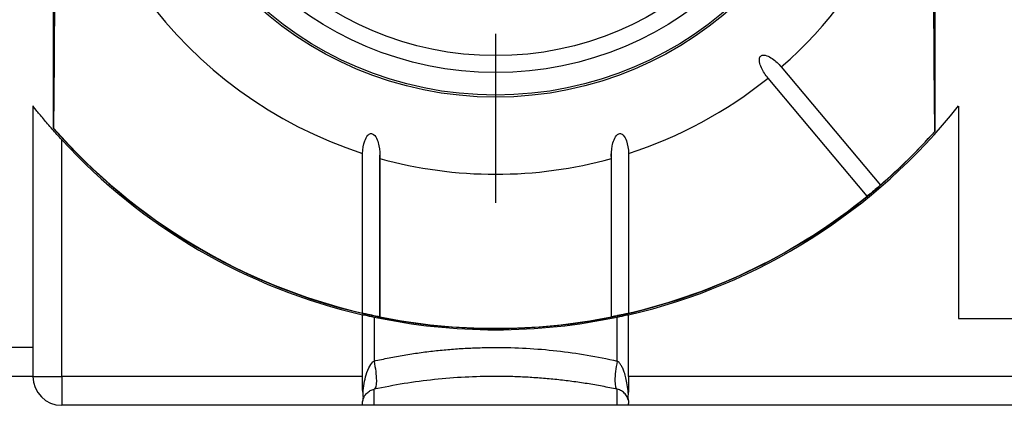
# Model space of a CAD drawing. Header units: millimetres. Extents: x 6 to 273, y 6 to 210.
# Tile 21 of 47: x 144 to 161, y 78 to 85. Entities that reach past the tile are written whole.
import ezdxf

# ---------------------------------------------------------------- set-up
doc = ezdxf.new("R2010")
doc.units = ezdxf.units.MM
doc.linetypes.add('SLD-Center', pattern=[19.05, 15.24, -1.27, 1.27, -1.27])
doc.layers.add('CENTER', color=40, linetype='SLD-Center')

# ---------------------------------------------------------------- blocks, each defined once
blk = doc.blocks.new('SW_CENTERMARKSYMBOL_5')
at = {"layer": 'CENTER', "color": 0}
for p, q in [((0, 5.08), (0, 7.9985)), ((0, 0), (0, 2.54)), ((-5.08, 0), (-7.9985, 0)), ((0, 0), (-2.54, 0)), ((0, 0), (0, -2.54)), ((0, 0), (2.54, 0)), ((5.08, 0), (7.9985, 0)), ((0, -5.08), (0, -7.9985))]:
    blk.add_line(p, q, dxfattribs=at)

msp = doc.modelspace()

# ---------------------------------------------------------------- linework, layer by layer
for p, q in [((144.316, 96.276), (144.316, 82.858)), ((159.566, 82.801), (159.566, 96.332)), ((156.905, 83.914), (158.618, 81.873)), ((158.388, 81.68), (156.676, 83.721)), ((143.966, 83.239), (143.966, 79.067)), ((159.966, 83.239), (159.966, 79.567)), ((144.325, 82.855), (144.316, 82.858)), ((159.566, 82.801), (159.557, 82.798)), ((144.466, 78.567), (144.466, 82.654)), ((149.667, 79.66), (149.667, 82.421)), ((149.966, 79.58), (149.966, 82.39)), ((153.966, 82.459), (153.966, 79.583)), ((154.265, 82.421), (154.265, 79.66)), ((149.965, 82.332), (149.965, 79.595)), ((153.967, 79.595), (153.967, 82.332)), ((149.666, 78.567), (149.666, 79.63)), ((149.864, 79.586), (149.864, 78.832)), ((154.069, 78.832), (154.069, 79.586)), ((154.266, 78.567), (154.266, 79.63)), ((159.966, 79.567), (167.566, 79.567)), ((143.966, 79.067), (143.066, 79.067)), ((143.966, 79.067), (143.966, 78.567)), ((143.966, 78.567), (143.066, 78.567)), ((143.966, 78.567), (144.466, 78.567)), ((144.466, 78.567), (144.466, 78.067)), ((149.666, 78.567), (144.466, 78.567)), ((149.666, 78.391), (149.666, 78.567)), ((167.566, 78.567), (154.266, 78.567)), ((154.266, 78.567), (154.266, 78.391)), ((149.864, 78.067), (149.864, 78.343)), ((154.069, 78.067), (154.069, 78.343)), ((149.666, 78.067), (144.466, 78.067)), ((149.666, 78.067), (149.666, 78.099)), ((149.864, 78.067), (149.666, 78.067)), ((154.069, 78.067), (149.864, 78.067)), ((154.266, 78.067), (154.069, 78.067)), ((154.266, 78.067), (154.266, 78.099)), ((167.566, 78.067), (154.266, 78.067))]:
    msp.add_line(p, q)
at = {"flags": 128}
for points in [[(144.325, 96.279), (144.334, 95.113), (144.34, 93.914), (144.345, 92.69), (144.348, 91.448), (144.35, 90.195), (144.35, 88.939), (144.348, 87.686), (144.345, 86.444), (144.34, 85.22), (144.334, 84.021), (144.325, 82.855)], [(159.557, 82.798), (159.549, 83.974), (159.542, 85.182), (159.537, 86.416), (159.534, 87.669), (159.532, 88.933), (159.532, 90.201), (159.534, 91.465), (159.537, 92.717), (159.542, 93.952), (159.549, 95.16), (159.557, 96.336)]]:
    msp.add_lwpolyline(points, dxfattribs=at)
for radius in [6.175, 6.14, 5.75, 5.458]:
    msp.add_circle((151.966, 89.567), radius)
for centre, radius, start, end in [((151.966, 89.567), 7.507, 107.8335, 252.1665), ((151.966, 89.567), 7.507, 311.145, 48.855), ((151.966, 89.567), 7.507, 287.8335, 308.855), ((151.966, 89.567), 10.2, 283.0317, 321.6573), ((151.966, 89.567), 10.175, 221.2497, 318.325), ((151.966, 89.567), 10.17, 221.2986, 256.9361), ((151.966, 89.567), 10.17, 310.8451, 318.2764), ((151.966, 89.567), 10.2, 222.6679, 256.9683), ((151.966, 89.567), 7.507, 254.5401, 285.4599), ((151.966, 89.567), 10.17, 283.0639, 309.1549), ((151.966, 89.567), 10.17, 258.6534, 281.3466), ((144.466, 78.567), 0.5, 180, 270)]:
    msp.add_arc(centre, radius, start, end)
for points, knots in [([(156.676, 83.721), (156.63, 83.776), (156.59, 83.835), (156.546, 83.933), (156.534, 83.966), (156.526, 84.019), (156.524, 84.037), (156.53, 84.073), (156.537, 84.091), (156.565, 84.114), (156.583, 84.119), (156.619, 84.118), (156.637, 84.114), (156.688, 84.096), (156.719, 84.078), (156.808, 84.018), (156.859, 83.969), (156.905, 83.914)], [0, 0, 0, 0, 0.25, 0.25, 0.375, 0.375, 0.4375, 0.4375, 0.5, 0.5, 0.5625, 0.5625, 0.625, 0.625, 0.75, 0.75, 1, 1, 1, 1]), ([(144.466, 82.654), (144.409, 82.716), (144.354, 82.777), (144.247, 82.899), (144.195, 82.96), (144.1, 83.073), (144.056, 83.127), (143.989, 83.21), (143.966, 83.239), (143.966, 83.239)], [0, 0, 0, 0, 0.25, 0.25, 0.5, 0.5, 0.75, 0.75, 1, 1, 1, 1]), ([(149.667, 82.421), (149.671, 82.495), (149.682, 82.568), (149.719, 82.671), (149.734, 82.706), (149.771, 82.747), (149.787, 82.758), (149.824, 82.765), (149.843, 82.759), (149.887, 82.725), (149.905, 82.691), (149.933, 82.623), (149.942, 82.587), (149.964, 82.479), (149.969, 82.406), (149.965, 82.332)], [0, 0, 0, 0, 0.25, 0.25, 0.375, 0.375, 0.4375, 0.4375, 0.5, 0.5, 0.625, 0.625, 0.75, 0.75, 1, 1, 1, 1]), ([(153.967, 82.332), (153.964, 82.406), (153.969, 82.478), (153.99, 82.585), (153.999, 82.621), (154.027, 82.689), (154.045, 82.724), (154.089, 82.758), (154.107, 82.765), (154.144, 82.759), (154.16, 82.747), (154.198, 82.707), (154.214, 82.672), (154.251, 82.568), (154.262, 82.495), (154.265, 82.421)], [0, 0, 0, 0, 0.25, 0.25, 0.375, 0.375, 0.5, 0.5, 0.5625, 0.5625, 0.625, 0.625, 0.75, 0.75, 1, 1, 1, 1]), ([(158.618, 81.873), (158.618, 81.873), (158.609, 81.864), (158.57, 81.83), (158.539, 81.803), (158.472, 81.747), (158.44, 81.721), (158.399, 81.688), (158.388, 81.68), (158.388, 81.68)], [0, 0, 0, 0, 0.25, 0.25, 0.5, 0.5, 0.75, 0.75, 1, 1, 1, 1]), ([(149.864, 79.586), (149.808, 79.598), (149.759, 79.609), (149.686, 79.625), (149.666, 79.63), (149.666, 79.63)], [0, 0, 0, 0, 0.5, 0.5, 1, 1, 1, 1]), ([(149.965, 79.595), (149.969, 79.594), (149.961, 79.595), (149.911, 79.605), (149.869, 79.613), (149.783, 79.632), (149.744, 79.641), (149.689, 79.654), (149.672, 79.658), (149.667, 79.66)], [0, 0, 0, 0, 0.25, 0.25, 0.5, 0.5, 0.75, 0.75, 1, 1, 1, 1]), ([(154.265, 79.66), (154.261, 79.658), (154.244, 79.654), (154.19, 79.641), (154.151, 79.632), (154.065, 79.614), (154.022, 79.605), (153.972, 79.595), (153.963, 79.594), (153.967, 79.595)], [0, 0, 0, 0, 0.25, 0.25, 0.5, 0.5, 0.75, 0.75, 1, 1, 1, 1]), ([(154.266, 79.63), (154.266, 79.63), (154.246, 79.625), (154.174, 79.609), (154.124, 79.598), (154.069, 79.586)], [0, 0, 0, 0, 0.5, 0.5, 1, 1, 1, 1]), ([(149.864, 78.832), (149.95, 78.851), (150.122, 78.888), (150.383, 78.936), (150.646, 78.976), (150.909, 79.009), (151.172, 79.035), (151.437, 79.053), (151.701, 79.064), (152.055, 79.069), (152.497, 79.058), (153.026, 79.013), (153.552, 78.941), (153.896, 78.869), (154.069, 78.832)], [0, 0, 0, 0, 0.063321, 0.126314, 0.189028, 0.251508, 0.313802, 0.375955, 0.438016, 0.500031, 0.624098, 0.748535, 0.873713, 1, 1, 1, 1]), ([(149.674, 78.278), (149.683, 78.393), (149.714, 78.575), (149.787, 78.756), (149.838, 78.815), (149.864, 78.832)], [-1.329503, -1.329503, -1.329503, -1.329503, -0.855564, -0.533701, -0.211837, -0.211837, -0.211837, -0.211837]), ([(154.259, 78.278), (154.254, 78.327), (154.245, 78.415), (154.221, 78.535), (154.194, 78.63), (154.166, 78.704), (154.136, 78.76), (154.105, 78.803), (154.08, 78.823), (154.069, 78.832)], [0, 0, 0, 0, 0.245311, 0.449814, 0.613771, 0.738897, 0.844073, 0.930426, 1, 1, 1, 1]), ([(154.069, 78.343), (153.983, 78.361), (153.81, 78.397), (153.549, 78.442), (153.287, 78.48), (153.024, 78.511), (152.76, 78.536), (152.496, 78.553), (152.231, 78.564), (151.878, 78.568), (151.436, 78.557), (150.907, 78.515), (150.38, 78.446), (150.036, 78.378), (149.864, 78.343)], [0, 0, 0, 0, 0.063321, 0.126314, 0.189028, 0.251508, 0.313802, 0.375955, 0.438016, 0.500031, 0.624098, 0.748535, 0.873713, 1, 1, 1, 1]), ([(149.674, 78.159), (149.678, 78.175), (149.688, 78.205), (149.712, 78.245), (149.738, 78.276), (149.767, 78.301), (149.797, 78.319), (149.827, 78.334), (149.853, 78.34), (149.864, 78.343)], [0, 0, 0, 0, 0.245311, 0.449814, 0.613771, 0.738897, 0.844073, 0.930426, 1, 1, 1, 1]), ([(154.259, 78.159), (154.253, 78.184), (154.232, 78.233), (154.188, 78.284), (154.133, 78.323), (154.095, 78.338), (154.069, 78.343)], [0.211804, 0.211804, 0.211804, 0.211804, 0.52481, 0.846674, 1.007606, 1.329504, 1.329504, 1.329504, 1.329504]), ([(149.674, 78.159), (149.676, 78.168), (149.678, 78.178), (149.679, 78.189), (149.68, 78.2), (149.68, 78.211), (149.679, 78.223), (149.679, 78.241), (149.677, 78.259), (149.674, 78.278)], [0, 0, 0, 0, 0.0000495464, 0.0000495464, 0.0000495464, 0.0000991, 0.0000991, 0.0000991, 0.0001703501, 0.0001703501, 0.0001703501, 0.0001703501]), ([(154.259, 78.278), (154.256, 78.261), (154.254, 78.244), (154.253, 78.228), (154.253, 78.215), (154.253, 78.203), (154.254, 78.192), (154.255, 78.18), (154.257, 78.169), (154.259, 78.159)], [0, 0, 0, 0, 0.000064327, 0.000064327, 0.000064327, 0.0001166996, 0.0001166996, 0.0001166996, 0.0001700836, 0.0001700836, 0.0001700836, 0.0001700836])]:
    msp.add_open_spline(points, degree=3, knots=knots)
for points in [[(151.966, 79.367), (151.25, 79.367), (150.549, 79.442), (149.864, 79.586)], [(154.069, 79.586), (153.383, 79.442), (152.683, 79.367), (151.966, 79.367)], [(149.864, 78.832), (149.889, 78.708), (149.919, 78.46), (149.889, 78.349), (149.864, 78.343)], [(154.069, 78.832), (154.043, 78.708), (154.014, 78.46), (154.043, 78.349), (154.069, 78.343)], [(149.674, 78.278), (149.667, 78.313), (149.666, 78.351), (149.666, 78.391)], [(154.266, 78.391), (154.266, 78.351), (154.265, 78.313), (154.259, 78.278)], [(149.666, 78.099), (149.666, 78.114), (149.667, 78.134), (149.674, 78.159)], [(154.259, 78.159), (154.265, 78.134), (154.266, 78.114), (154.266, 78.099)]]:
    msp.add_open_spline(points, degree=3)

# ---------------------------------------------------------------- block references
at = {"layer": 'CENTER'}
msp.add_blockref('SW_CENTERMARKSYMBOL_5', (151.966, 89.567), dxfattribs=at)

doc.saveas('drawing.dxf')
